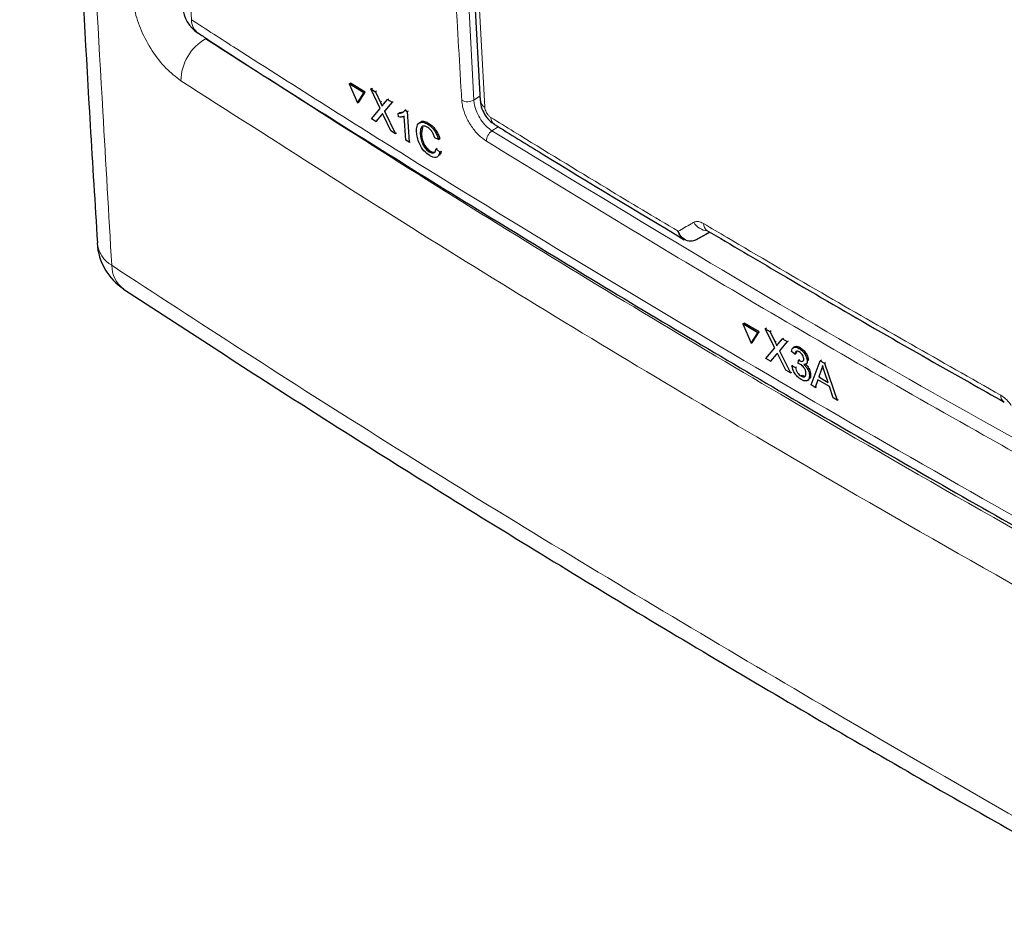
# Paper-space layout 'Blatt4' of a CAD drawing. Header units: millimetres. Extents: x 5 to 418, y 2 to 292.
# Tile 4 of 78: x 73 to 96, y 121 to 143. Entities that reach past the tile are written whole.
import ezdxf

# ---------------------------------------------------------------- set-up
doc = ezdxf.new("R2010")
doc.units = ezdxf.units.MM

psp = doc.layouts.new('Blatt4')

# ---------------------------------------------------------------- linework, layer by layer
at = {"color": 7, "linetype": 'Continuous', "lineweight": 18}
for p, q in [((82.899, 154.915), (83.615, 140.748)), ((83.615, 140.748), (83.764, 140.846)), ((81.402, 140.694), (81.431, 140.711)), ((81.428, 140.396), (81.457, 140.414)), ((84.196, 140.115), (84.047, 140.018)), ((90.761, 135.015), (90.789, 135.033)), ((90.787, 134.718), (90.815, 134.736))]:
    psp.add_line(p, q, dxfattribs=at)
at = {"color": 7, "linetype": 'Continuous', "lineweight": 25}
for p, q in [((83.018, 154.446), (83.77, 140.732)), ((80.664, 141.134), (80.693, 141.152)), ((80.664, 141.134), (80.857, 140.68)), ((81.009, 140.919), (80.664, 141.134)), ((81.038, 140.937), (80.693, 141.152)), ((81.176, 141.012), (81.205, 141.029)), ((81.205, 141.029), (81.21, 141.026)), ((80.857, 140.68), (81.009, 140.919)), ((80.887, 140.698), (81.038, 140.937)), ((81.009, 140.919), (81.038, 140.937)), ((81.395, 140.552), (81.176, 141.012)), ((81.176, 141.012), (81.282, 140.945)), ((81.282, 140.945), (81.311, 140.963)), ((81.282, 140.945), (81.402, 140.694)), ((81.572, 140.764), (81.601, 140.781)), ((80.857, 140.68), (80.887, 140.698)), ((81.188, 140.306), (81.395, 140.552)), ((81.475, 140.648), (81.572, 140.764)), ((81.68, 140.696), (81.502, 140.484)), ((81.572, 140.764), (81.68, 140.696)), ((81.68, 140.696), (81.708, 140.714)), ((81.428, 140.396), (81.296, 140.239)), ((81.65, 140.017), (81.483, 140.369)), ((81.502, 140.484), (81.53, 140.502)), ((81.502, 140.484), (81.757, 139.951)), ((81.823, 140.432), (81.852, 140.449)), ((81.829, 140.347), (81.823, 140.432)), ((81.853, 140.45), (81.943, 140.466)), ((82.001, 139.798), (81.966, 140.363)), ((81.985, 140.506), (82.013, 140.523)), ((81.985, 140.506), (82.036, 140.474)), ((82.036, 140.474), (82.065, 140.491)), ((82.036, 140.474), (82.081, 139.748)), ((81.296, 140.239), (81.188, 140.306)), ((81.296, 140.239), (81.325, 140.257)), ((82.397, 140.107), (82.376, 139.954)), ((82.524, 140.178), (82.553, 140.195)), ((81.757, 139.951), (81.65, 140.017)), ((81.757, 139.951), (81.785, 139.968)), ((82.347, 139.937), (82.375, 139.954)), ((82.777, 139.817), (82.691, 139.85)), ((82.081, 139.748), (82.001, 139.798)), ((82.081, 139.748), (82.109, 139.765)), ((82.777, 139.817), (82.807, 139.834)), ((82.558, 139.522), (82.586, 139.539)), ((82.722, 139.594), (82.751, 139.611)), ((82.722, 139.594), (82.811, 139.515)), ((82.811, 139.515), (82.841, 139.533)), ((88.883, 137.434), (89.216, 137.617)), ((89.143, 137.66), (89.144, 137.66)), ((88.883, 137.434), (88.874, 137.429)), ((89.996, 135.441), (90.024, 135.459)), ((90.354, 135.232), (89.996, 135.441)), ((89.996, 135.441), (90.196, 134.99)), ((90.382, 135.251), (90.024, 135.459)), ((90.196, 134.99), (90.354, 135.232)), ((90.224, 135.008), (90.382, 135.251)), ((90.354, 135.232), (90.382, 135.251)), ((90.527, 135.329), (90.556, 135.347)), ((90.754, 134.874), (90.527, 135.329)), ((90.527, 135.329), (90.637, 135.264)), ((90.637, 135.264), (90.666, 135.283)), ((90.637, 135.264), (90.761, 135.015)), ((90.196, 134.99), (90.224, 135.008)), ((90.837, 134.971), (90.939, 135.089)), ((91.05, 135.024), (90.864, 134.808)), ((90.939, 135.089), (90.966, 135.107)), ((90.939, 135.089), (91.05, 135.024)), ((91.05, 135.024), (91.078, 135.041)), ((90.538, 134.623), (90.754, 134.874)), ((90.787, 134.718), (90.649, 134.558)), ((90.864, 134.808), (90.892, 134.826)), ((90.864, 134.808), (91.127, 134.28)), ((91.232, 134.729), (91.149, 134.787)), ((91.221, 134.898), (91.19, 134.878)), ((91.232, 134.729), (91.261, 134.748)), ((91.327, 134.862), (91.354, 134.88)), ((90.649, 134.558), (90.538, 134.623)), ((90.649, 134.558), (90.677, 134.576)), ((91.017, 134.344), (90.844, 134.692)), ((91.309, 134.505), (91.313, 134.584)), ((91.313, 134.584), (91.34, 134.601)), ((91.325, 134.576), (91.352, 134.593)), ((91.489, 134.486), (91.519, 134.506)), ((91.522, 134.571), (91.549, 134.588)), ((91.615, 133.995), (91.829, 134.57)), ((91.829, 134.57), (91.857, 134.588)), ((91.829, 134.57), (91.932, 134.51)), ((91.932, 134.51), (91.96, 134.528)), ((91.932, 134.51), (92.233, 133.635)), ((91.127, 134.28), (91.017, 134.344)), ((91.127, 134.28), (91.154, 134.297)), ((91.161, 134.448), (91.188, 134.466)), ((91.161, 134.448), (91.244, 134.409)), ((91.244, 134.409), (91.271, 134.426)), ((91.575, 134.229), (91.602, 134.247)), ((91.849, 134.348), (91.795, 134.186)), ((91.849, 134.348), (91.877, 134.366)), ((92.016, 134.057), (91.942, 134.284)), ((91.373, 134.208), (91.4, 134.226)), ((91.526, 134.104), (91.557, 134.124)), ((91.773, 134.118), (91.712, 133.938)), ((92.049, 133.958), (91.773, 134.118)), ((91.795, 134.186), (91.823, 134.204)), ((91.795, 134.186), (92.016, 134.057)), ((91.712, 133.938), (91.615, 133.995)), ((91.712, 133.938), (91.74, 133.956)), ((92.136, 133.692), (92.049, 133.958)), ((92.233, 133.635), (92.136, 133.692)), ((92.233, 133.635), (92.261, 133.654))]:
    psp.add_line(p, q, dxfattribs=at)
at = {"color": 7, "linetype": 'Continuous', "lineweight": 18, "flags": 128}
psp.add_lwpolyline([(83.125, 154.291), (83.16, 153.66), (83.298, 151.135), (83.878, 140.577)], dxfattribs=at)
at = {"color": 7, "linetype": 'Continuous', "lineweight": 25}
for centre, radius, start, end in [((77.515, 143.003), 0.8, 183.291, 237.1402), ((76.083, 137.44), 1.4, 183.4417, 236.6574)]:
    psp.add_arc(centre, radius, start, end, dxfattribs=at)
at = {"color": 7, "linetype": 'Continuous', "lineweight": 18}
for centre, radius, start, end in [((77.315, 142.651), 0.396, 179.6978, 234.3191), ((77.831, 141.192), 1.16, 119.6116, 179.2889), ((83.467, 140.998), 0.29, 241.8649, 300.6216), ((83.971, 140.756), 0.202, 186.7645, 242.4385), ((84.218, 140.33), 0.195, 178.7938, 234.4641), ((84.212, 139.769), 0.298, 123.6038, 179.3322), ((89.186, 138.056), 0.409, 209.8637, 265.9269), ((89.254, 137.817), 0.192, 178.4099, 235.0301), ((75.374, 137.434), 0.693, 186.0155, 240.4166), ((75.725, 136.827), 0.692, 179.7022, 233.6338), ((96.3, 133.746), 0.189, 177.8374, 236.1947)]:
    psp.add_arc(centre, radius, start, end, dxfattribs=at)
psp.add_ellipse((358.088, 285.739), major_axis=(354.058, 199.422), ratio=0.010893, start_param=2.427244, end_param=2.428475, dxfattribs=at)
at = {"color": 7, "linetype": 'Continuous', "lineweight": 25}
for points, knots in [([(72.849, 184.13), (72.874, 182.801), (72.96, 178.232), (73.179, 170.28), (73.527, 160.295), (73.977, 150.194), (74.37, 142.552), (74.634, 138.292), (74.692, 137.361)], [0, 0, 0, 0, 0.084172, 0.289429, 0.506085, 0.722738, 0.939395, 1, 1, 1, 1]), ([(77.086, 142.333), (77.16, 142.284), (78.782, 141.219), (82.037, 139.178), (86.855, 136.218), (91.767, 133.312), (96.756, 130.456), (101.834, 127.652), (106.182, 125.316), (108.871, 123.934), (109.807, 123.453)], [0, 0, 0, 0, 0.007316, 0.159791, 0.31208, 0.464128, 0.615833, 0.767297, 0.919011, 1, 1, 1, 1]), ([(81.402, 140.694), (81.41, 140.677), (81.421, 140.654), (81.434, 140.623), (81.437, 140.611), (81.439, 140.604)], [0, 0, 0, 0, 0.561279, 0.781772, 1, 1, 1, 1]), ([(81.439, 140.604), (81.445, 140.612), (81.458, 140.627), (81.47, 140.641), (81.475, 140.648)], [0, 0, 0, 0, 0.560008, 1, 1, 1, 1]), ([(83.778, 140.732), (83.778, 140.699), (83.78, 140.603), (83.85, 140.439), (83.96, 140.272), (84.066, 140.204), (84.108, 140.177)], [0, 0, 0, 0, 0.14525, 0.435417, 0.773587, 1, 1, 1, 1]), ([(81.454, 140.428), (81.449, 140.422), (81.441, 140.412), (81.432, 140.401), (81.428, 140.396)], [0, 0, 0, 0, 0.559992, 1, 1, 1, 1]), ([(81.483, 140.369), (81.477, 140.38), (81.468, 140.399), (81.458, 140.419), (81.454, 140.428)], [0, 0, 0, 0, 0.560012, 1, 1, 1, 1]), ([(81.823, 140.432), (81.861, 140.434), (81.928, 140.436), (81.967, 140.484), (81.985, 140.506)], [0, 0, 0, 0, 0.56043, 1, 1, 1, 1]), ([(81.966, 140.363), (81.943, 140.355), (81.901, 140.34), (81.851, 140.345), (81.829, 140.347)], [0, 0, 0, 0, 0.55969, 1, 1, 1, 1]), ([(82.259, 139.991), (82.259, 140.041), (82.259, 140.142), (82.321, 140.226), (82.419, 140.233), (82.489, 140.196), (82.524, 140.178)], [0, 0, 0, 0, 0.280492, 0.559571, 0.779618, 1, 1, 1, 1]), ([(82.335, 140.196), (82.343, 140.211), (82.366, 140.252), (82.449, 140.249), (82.518, 140.213), (82.553, 140.196)], [0, 0, 0, 0, 0.222773, 0.611089, 1, 1, 1, 1]), ([(82.525, 140.097), (82.503, 140.109), (82.459, 140.133), (82.402, 140.131), (82.347, 140.08), (82.347, 139.995), (82.347, 139.937)], [0, 0, 0, 0, 0.187226, 0.373909, 0.560741, 1, 1, 1, 1]), ([(82.524, 140.178), (82.555, 140.156), (82.616, 140.113), (82.694, 140.013), (82.749, 139.911), (82.768, 139.848), (82.777, 139.817)], [0, 0, 0, 0, 0.280085, 0.55945, 0.77955, 1, 1, 1, 1]), ([(82.691, 139.85), (82.682, 139.877), (82.666, 139.93), (82.624, 140.006), (82.573, 140.063), (82.541, 140.086), (82.525, 140.097)], [0, 0, 0, 0, 0.280553, 0.559741, 0.779651, 1, 1, 1, 1]), ([(82.553, 140.196), (82.584, 140.174), (82.645, 140.131), (82.723, 140.031), (82.778, 139.928), (82.797, 139.866), (82.807, 139.834)], [0, 0, 0, 0, 0.280079, 0.55945, 0.77955, 1, 1, 1, 1]), ([(84.105, 140.171), (84.481, 139.939), (85.969, 139.021), (87.478, 138.116), (88.605, 137.439)], [0, 0, 0, 0, 0.253249, 1, 1, 1, 1]), ([(82.571, 139.433), (82.524, 139.466), (82.43, 139.532), (82.325, 139.704), (82.274, 139.86), (82.264, 139.947), (82.259, 139.991)], [0, 0, 0, 0, 0.2799569, 0.5580862, 0.7789107, 1, 1, 1, 1]), ([(82.347, 139.937), (82.351, 139.896), (82.359, 139.817), (82.402, 139.69), (82.478, 139.582), (82.531, 139.542), (82.558, 139.522)], [0, 0, 0, 0, 0.2812464, 0.56072, 0.7801423, 1, 1, 1, 1]), ([(82.376, 139.954), (82.38, 139.914), (82.388, 139.834), (82.431, 139.707), (82.507, 139.6), (82.561, 139.56), (82.587, 139.539)], [0, 0, 0, 0, 0.281247, 0.560713, 0.780135, 1, 1, 1, 1]), ([(82.558, 139.522), (82.582, 139.509), (82.629, 139.485), (82.699, 139.501), (82.713, 139.559), (82.722, 139.594)], [0, 0, 0, 0, 0.280714, 0.560903, 1, 1, 1, 1]), ([(82.811, 139.515), (82.803, 139.484), (82.787, 139.423), (82.726, 139.383), (82.65, 139.389), (82.598, 139.418), (82.571, 139.433)], [0, 0, 0, 0, 0.280258, 0.559547, 0.779591, 1, 1, 1, 1]), ([(82.587, 139.539), (82.612, 139.526), (82.658, 139.502), (82.69, 139.515), (82.705, 139.522)], [0, 0, 0, 0, 0.529565, 1, 1, 1, 1]), ([(82.841, 139.533), (82.835, 139.498), (82.83, 139.462), (82.807, 139.447), (82.806, 139.446)], [0, 0, 0, 0, 0.9425254, 1, 1, 1, 1]), ([(88.874, 137.429), (88.867, 137.426), (88.825, 137.406), (88.739, 137.394), (88.624, 137.429), (88.537, 137.504), (88.491, 137.575), (88.472, 137.615), (88.465, 137.631), (88.462, 137.637), (88.462, 137.638)], [0, 0, 0, 0, 0.050092, 0.274144, 0.515157, 0.765667, 0.911883, 0.965579, 0.995275, 1, 1, 1, 1]), ([(88.605, 137.439), (88.605, 137.439), (88.567, 137.451), (88.523, 137.508), (88.484, 137.576), (88.469, 137.615), (88.464, 137.631), (88.462, 137.637), (88.462, 137.638)], [0, 0, 0, 0, 0.007759, 0.520429, 0.819673, 0.929561, 0.99033, 1, 1, 1, 1]), ([(89.144, 137.659), (89.725, 137.316), (91.78, 136.102), (94.135, 134.748), (95.921, 133.744), (96.194, 133.59)], [0, 0, 0, 0, 0.250003, 0.885128, 1, 1, 1, 1]), ([(75.313, 136.269), (76.744, 135.337), (79.797, 133.349), (84.533, 130.391), (89.503, 127.389), (94.513, 124.469), (99.613, 121.597), (104.78, 118.791), (108.849, 116.65), (111.193, 115.455), (111.78, 115.156)], [0, 0, 0, 0, 0.125337, 0.267448, 0.405124, 0.542904, 0.680747, 0.818531, 0.954495, 1, 1, 1, 1]), ([(90.761, 135.015), (90.769, 134.999), (90.781, 134.975), (90.794, 134.946), (90.798, 134.933), (90.799, 134.926)], [0, 0, 0, 0, 0.561266, 0.781754, 1, 1, 1, 1]), ([(90.799, 134.926), (90.806, 134.935), (90.819, 134.949), (90.832, 134.964), (90.837, 134.971)], [0, 0, 0, 0, 0.559987, 1, 1, 1, 1]), ([(90.815, 134.75), (90.81, 134.744), (90.8, 134.734), (90.791, 134.723), (90.787, 134.718)], [0, 0, 0, 0, 0.559979, 1, 1, 1, 1]), ([(90.844, 134.692), (90.839, 134.703), (90.829, 134.722), (90.819, 134.742), (90.815, 134.75)], [0, 0, 0, 0, 0.560005, 1, 1, 1, 1]), ([(91.149, 134.787), (91.154, 134.811), (91.163, 134.86), (91.208, 134.895), (91.266, 134.893), (91.307, 134.873), (91.327, 134.862)], [0, 0, 0, 0, 0.280251, 0.559522, 0.779592, 1, 1, 1, 1]), ([(91.225, 134.894), (91.231, 134.9), (91.248, 134.916), (91.296, 134.911), (91.335, 134.891), (91.355, 134.881)], [0, 0, 0, 0, 0.201198, 0.600296, 1, 1, 1, 1]), ([(91.335, 134.777), (91.32, 134.785), (91.289, 134.799), (91.255, 134.791), (91.238, 134.764), (91.234, 134.741), (91.232, 134.729)], [0, 0, 0, 0, 0.280002, 0.559135, 0.779325, 1, 1, 1, 1]), ([(91.287, 134.805), (91.286, 134.805), (91.276, 134.803), (91.267, 134.781), (91.263, 134.759), (91.261, 134.748)], [0, 0, 0, 0, 0.05499, 0.526975, 1, 1, 1, 1]), ([(91.327, 134.862), (91.353, 134.845), (91.405, 134.809), (91.47, 134.728), (91.511, 134.643), (91.519, 134.595), (91.522, 134.571)], [0, 0, 0, 0, 0.2801826, 0.5598563, 0.78, 1, 1, 1, 1]), ([(91.439, 134.616), (91.437, 134.633), (91.432, 134.667), (91.402, 134.717), (91.368, 134.755), (91.346, 134.77), (91.335, 134.777)], [0, 0, 0, 0, 0.279465, 0.55896, 0.779256, 1, 1, 1, 1]), ([(91.355, 134.881), (91.381, 134.863), (91.433, 134.827), (91.498, 134.746), (91.539, 134.661), (91.547, 134.613), (91.551, 134.589)], [0, 0, 0, 0, 0.2801833, 0.5598545, 0.7799987, 1, 1, 1, 1]), ([(91.362, 134.484), (91.352, 134.489), (91.334, 134.498), (91.317, 134.503), (91.309, 134.505)], [0, 0, 0, 0, 0.5597686, 1, 1, 1, 1]), ([(91.313, 134.584), (91.315, 134.582), (91.319, 134.579), (91.323, 134.577), (91.325, 134.576)], [0, 0, 0, 0, 0.560012, 1, 1, 1, 1]), ([(91.325, 134.576), (91.341, 134.568), (91.374, 134.552), (91.415, 134.551), (91.439, 134.574), (91.439, 134.602), (91.439, 134.616)], [0, 0, 0, 0, 0.280681, 0.560954, 0.780059, 1, 1, 1, 1]), ([(91.492, 134.278), (91.489, 134.299), (91.483, 134.342), (91.447, 134.406), (91.405, 134.456), (91.376, 134.474), (91.362, 134.484)], [0, 0, 0, 0, 0.279743, 0.559172, 0.779441, 1, 1, 1, 1]), ([(91.522, 134.571), (91.522, 134.554), (91.521, 134.522), (91.496, 134.483), (91.463, 134.48), (91.443, 134.479)], [0, 0, 0, 0, 0.280501, 0.561004, 1, 1, 1, 1]), ([(91.443, 134.479), (91.463, 134.46), (91.502, 134.423), (91.545, 134.351), (91.569, 134.285), (91.573, 134.248), (91.575, 134.229)], [0, 0, 0, 0, 0.279807, 0.559182, 0.779406, 1, 1, 1, 1]), ([(91.375, 134.126), (91.346, 134.146), (91.29, 134.184), (91.221, 134.276), (91.177, 134.368), (91.166, 134.421), (91.161, 134.448)], [0, 0, 0, 0, 0.27991, 0.559252, 0.779477, 1, 1, 1, 1]), ([(91.244, 134.409), (91.249, 134.388), (91.26, 134.345), (91.29, 134.283), (91.332, 134.235), (91.359, 134.217), (91.373, 134.208)], [0, 0, 0, 0, 0.280879, 0.56007, 0.779652, 1, 1, 1, 1]), ([(91.373, 134.208), (91.392, 134.199), (91.43, 134.181), (91.47, 134.195), (91.491, 134.23), (91.492, 134.262), (91.492, 134.278)], [0, 0, 0, 0, 0.279883, 0.558996, 0.77932, 1, 1, 1, 1]), ([(91.494, 134.473), (91.506, 134.462), (91.537, 134.432), (91.573, 134.369), (91.597, 134.303), (91.601, 134.266), (91.603, 134.247)], [0, 0, 0, 0, 0.188725, 0.503433, 0.751508, 1, 1, 1, 1]), ([(91.603, 134.247), (91.602, 134.214), (91.601, 134.158), (91.568, 134.138), (91.554, 134.13)], [0, 0, 0, 0, 0.606091, 1, 1, 1, 1]), ([(91.886, 134.456), (91.881, 134.434), (91.873, 134.394), (91.856, 134.362), (91.849, 134.348)], [0, 0, 0, 0, 0.559913, 1, 1, 1, 1]), ([(91.942, 134.284), (91.931, 134.316), (91.912, 134.374), (91.894, 134.431), (91.886, 134.456)], [0, 0, 0, 0, 0.559995, 1, 1, 1, 1]), ([(91.575, 134.229), (91.573, 134.197), (91.57, 134.132), (91.515, 134.091), (91.447, 134.09), (91.399, 134.114), (91.375, 134.126)], [0, 0, 0, 0, 0.279404, 0.559066, 0.77938, 1, 1, 1, 1]), ([(91.401, 134.226), (91.421, 134.217), (91.456, 134.199), (91.479, 134.211), (91.49, 134.217)], [0, 0, 0, 0, 0.556829, 1, 1, 1, 1])]:
    psp.add_open_spline(points, degree=3, knots=knots, dxfattribs=at)
at = {"color": 7, "linetype": 'Continuous', "lineweight": 18}
for points, knots in [([(73.192, 183.566), (73.271, 179.942), (73.429, 172.694), (73.792, 161.894), (74.247, 151.149), (74.679, 142.804), (74.961, 138.045), (75.032, 136.831)], [0, 0, 0, 0, 0.230063, 0.460152, 0.690616, 0.921105, 1, 1, 1, 1]), ([(75.343, 182.058), (75.353, 181.629), (75.403, 179.484), (75.64, 170.495), (76.102, 157.75), (76.692, 146.841), (76.919, 142.653)], [0, 0, 0, 0, 0.032288, 0.161438, 0.678067, 1, 1, 1, 1]), ([(83.33, 140.742), (83.324, 140.847), (83.293, 141.373), (83.165, 143.583), (82.879, 148.576), (82.697, 153.197), (82.581, 156.115)], [0, 0, 0, 0, 0.0206533, 0.1032669, 0.4337223, 1, 1, 1, 1]), ([(76.671, 141.207), (76.551, 141.299), (76.31, 141.482), (75.979, 141.908), (75.721, 142.386), (75.573, 142.826), (75.547, 143.07), (75.536, 143.168)], [0, 0, 0, 0, 0.214728, 0.429403, 0.643776, 0.857958, 1, 1, 1, 1]), ([(76.919, 142.653), (77.274, 142.424), (79.047, 141.281), (83.717, 138.336), (91.098, 133.895), (100.202, 128.723), (106.5, 125.414), (109.632, 123.768)], [0, 0, 0, 0, 0.034566, 0.172836, 0.449402, 0.726264, 1, 1, 1, 1]), ([(77.258, 142.201), (79.485, 140.773), (83.941, 137.916), (91.669, 133.275), (100.429, 128.276), (107.09, 124.797), (110.42, 123.057)], [0, 0, 0, 0, 0.2125931, 0.4253187, 0.7126592, 1, 1, 1, 1]), ([(109.899, 122.024), (106.562, 123.767), (99.889, 127.253), (91.112, 132.262), (83.369, 136.912), (78.904, 139.775), (76.671, 141.207)], [0, 0, 0, 0, 0.287342, 0.574681, 0.787274, 1, 1, 1, 1]), ([(83.914, 139.773), (83.852, 139.818), (83.728, 139.908), (83.558, 140.118), (83.425, 140.355), (83.349, 140.573), (83.336, 140.694), (83.33, 140.742)], [0, 0, 0, 0, 0.214921, 0.429826, 0.644763, 0.859728, 1, 1, 1, 1]), ([(83.615, 140.748), (83.619, 140.712), (83.628, 140.621), (83.684, 140.457), (83.782, 140.278), (83.909, 140.12), (84.001, 140.052), (84.047, 140.018)], [0, 0, 0, 0, 0.140294, 0.355297, 0.570251, 0.785134, 1, 1, 1, 1]), ([(83.878, 140.577), (83.88, 140.558), (83.885, 140.521), (83.911, 140.459), (83.948, 140.402), (83.987, 140.359), (84.013, 140.341), (84.023, 140.334)], [0, 0, 0, 0, 0.214751, 0.429577, 0.643812, 0.857556, 1, 1, 1, 1]), ([(84.023, 140.334), (84.205, 140.222), (85.115, 139.66), (86.591, 138.759), (87.896, 137.977), (88.462, 137.638)], [0, 0, 0, 0, 0.124102, 0.620516, 1, 1, 1, 1]), ([(84.047, 140.018), (86.949, 138.253), (92.756, 134.722), (98.847, 131.385), (101.894, 129.715)], [0, 0, 0, 0, 0.499744, 1, 1, 1, 1]), ([(101.77, 129.465), (101.673, 129.517), (101.187, 129.779), (99.151, 130.883), (95.208, 133.069), (89.719, 136.229), (85.849, 138.591), (83.914, 139.773)], [0, 0, 0, 0, 0.015838, 0.079188, 0.332598, 0.666223, 1, 1, 1, 1]), ([(88.462, 137.638), (88.564, 137.697), (88.687, 137.768), (88.811, 137.84), (88.832, 137.852)], [0, 0, 0, 0, 0.830622, 1, 1, 1, 1]), ([(88.832, 137.852), (88.859, 137.862), (88.914, 137.881), (89, 137.857), (89.05, 137.829), (89.062, 137.822)], [0, 0, 0, 0, 0.428969, 0.858107, 1, 1, 1, 1]), ([(89.062, 137.822), (89.248, 137.712), (90.178, 137.161), (92.51, 135.794), (94.691, 134.558), (96.112, 133.753)], [0, 0, 0, 0, 0.080242, 0.401214, 1, 1, 1, 1]), ([(75.032, 136.831), (76.068, 136.154), (79.346, 134.014), (84.997, 130.472), (92.875, 125.801), (101.56, 120.79), (108.407, 117.497), (111.494, 115.716), (111.494, 115.716)], [0, 0, 0, 0, 0.090904, 0.287602, 0.484428, 0.746618, 1, 1, 1, 1, 1]), ([(96.112, 133.753), (96.15, 133.727), (96.228, 133.675), (96.312, 133.579), (96.351, 133.52), (96.361, 133.505)], [0, 0, 0, 0, 0.428233, 0.856341, 1, 1, 1, 1])]:
    psp.add_open_spline(points, degree=3, knots=knots, dxfattribs=at)

doc.saveas('drawing.dxf')
